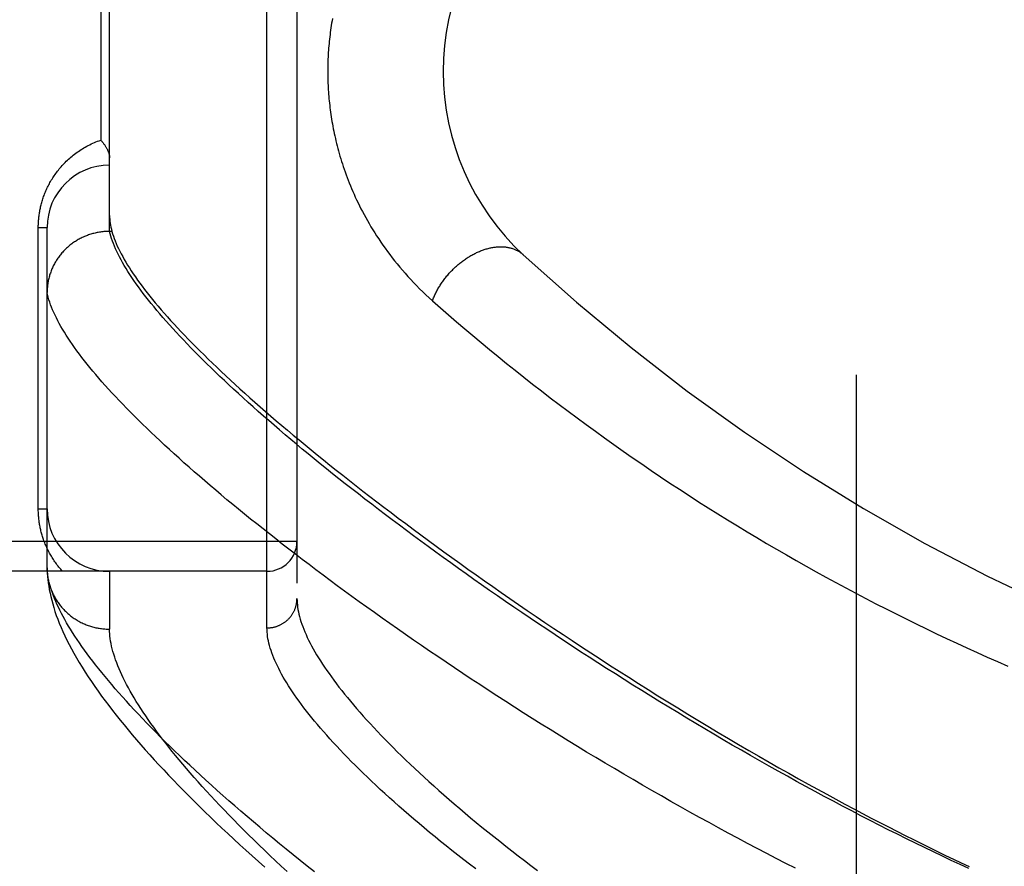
# Model space of a CAD drawing. Header units: inches. Extents: x 0 to 189, y 0 to 122.
# Tile 127 of 226: x 83.367 to 84.352, y 58.326 to 59.172. Entities that reach past the tile are written whole.
import ezdxf

# ---------------------------------------------------------------- set-up
doc = ezdxf.new("R2010")
doc.units = ezdxf.units.IN
doc.header["$LTSCALE"] = 10.388889
doc.header["$MEASUREMENT"] = 0
doc.linetypes.add('HIDDEN', pattern=[0.2, 0.1, -0.1])
for name, color, linetype in [('DEFAULT_2', 8, 'HIDDEN'), ('RIGHTHAND_DOOR_ASSEMBLY', 7, 'CONTINUOUS'), ('SUBPANEL', 7, 'CONTINUOUS')]:
    doc.layers.add(name, color=color, linetype=linetype)

msp = doc.modelspace()

# ---------------------------------------------------------------- linework, layer by layer
at = {"layer": 'DEFAULT_2', "color": 8, "linetype": 'HIDDEN'}
msp.add_line((84.204, 81.67251), (84.204, 36.56851), dxfattribs=at)
at = {"layer": 'RIGHTHAND_DOOR_ASSEMBLY', "color": 8, "linetype": 'HIDDEN'}
for p, q in [((83.61475, 58.56394), (83.61475, 59.67708)), ((83.64475, 59.64769), (83.64475, 58.59333)), ((83.45725, 58.96048), (83.45725, 59.28053)), ((83.44846, 59.18926), (83.44846, 59.05176)), ((83.38596, 58.96426), (83.39475, 58.96426)), ((83.38596, 58.68301), (83.38596, 58.96426)), ((83.39475, 58.62389), (83.39475, 58.96426)), ((83.45725, 58.96048), (83.45611, 58.96047)), ((83.45962, 58.96048), (83.45725, 58.96048)), ((83.38596, 58.68301), (83.39475, 58.68301)), ((83.64475, 58.65051), (82.55275, 58.65051)), ((83.61475, 58.62051), (82.55275, 58.62051)), ((83.39475, 58.62389), (83.3948, 58.62149)), ((83.45725, 58.62051), (83.45725, 58.56269))]:
    msp.add_line(p, q, dxfattribs=at)
for points in [[(83.68022, 59.17329), (83.67981, 59.17096), (83.67942, 59.16865), (83.67906, 59.16634), (83.67871, 59.16405), (83.67838, 59.16177), (83.67808, 59.1595), (83.67779, 59.15724), (83.67752, 59.15499), (83.67727, 59.15275), (83.67703, 59.15052), (83.67682, 59.14829), (83.67662, 59.14607), (83.67644, 59.14385), (83.67627, 59.14165), (83.67612, 59.13944), (83.67599, 59.13724), (83.67588, 59.13504), (83.67578, 59.13285), (83.67569, 59.13066), (83.67563, 59.12847), (83.67558, 59.12628), (83.67554, 59.12409), (83.67553, 59.12191), (83.67552, 59.11972), (83.67554, 59.11753), (83.67557, 59.11534), (83.67561, 59.11314), (83.67568, 59.11095), (83.67575, 59.10874), (83.67585, 59.10654), (83.67596, 59.10433), (83.67609, 59.10212), (83.67623, 59.0999), (83.6764, 59.09768), (83.67657, 59.09545), (83.67677, 59.09321), (83.67699, 59.09096), (83.67722, 59.08871), (83.67747, 59.08645), (83.67774, 59.08418), (83.67803, 59.08189), (83.67833, 59.0796), (83.67866, 59.0773), (83.67901, 59.07498), (83.67938, 59.07265), (83.67977, 59.07031), (83.68018, 59.06795), (83.68061, 59.06558), (83.68106, 59.06319), (83.68154, 59.06079), (83.68205, 59.05837), (83.68257, 59.05593), (83.68313, 59.05348), (83.68371, 59.051), (83.68431, 59.04851), (83.68495, 59.046), (83.68561, 59.04346), (83.6863, 59.04091), (83.68702, 59.03835), (83.68776, 59.03576), (83.68854, 59.03316), (83.68935, 59.03055), (83.69019, 59.02791), (83.69107, 59.02526), (83.69198, 59.02259), (83.69292, 59.01989), (83.6939, 59.01719), (83.69491, 59.01446), (83.69596, 59.01171), (83.69705, 59.00894), (83.69818, 59.00616), (83.69935, 59.00335), (83.70056, 59.00053), (83.70181, 58.99769), (83.70311, 58.99482), (83.70445, 58.99194), (83.70584, 58.98904), (83.70728, 58.98612), (83.70876, 58.98318), (83.71029, 58.98022), (83.71188, 58.97724), (83.71351, 58.97425), (83.7152, 58.97124), (83.71694, 58.96822), (83.71874, 58.96518), (83.72059, 58.96212), (83.7225, 58.95906), (83.72447, 58.95598), (83.7265, 58.95289), (83.72859, 58.94978), (83.73074, 58.94667), (83.73295, 58.94356), (83.73522, 58.94044), (83.73755, 58.93731), (83.73995, 58.93418), (83.74241, 58.93105), (83.74494, 58.92792), (83.74753, 58.92479), (83.75019, 58.92167), (83.75291, 58.91856), (83.75569, 58.91545), (83.75854, 58.91236), (83.76146, 58.90928), (83.76443, 58.90622), (83.76747, 58.90317), (83.77058, 58.90015), (83.77374, 58.89714), (83.77697, 58.89416), (83.78027, 58.8912)], [(83.38596, 58.96426), (83.38597, 58.96534), (83.38599, 58.96641), (83.38602, 58.96748), (83.38606, 58.96855), (83.38612, 58.96962), (83.38619, 58.97069), (83.38627, 58.97177), (83.38636, 58.97285), (83.38647, 58.97393), (83.38659, 58.97502), (83.38673, 58.97611), (83.38687, 58.9772), (83.38704, 58.9783), (83.38721, 58.97939), (83.3874, 58.98049), (83.3876, 58.9816), (83.38782, 58.98271), (83.38806, 58.98382), (83.38831, 58.98494), (83.38857, 58.98607), (83.38885, 58.98719), (83.38915, 58.98833), (83.38947, 58.98947), (83.3898, 58.99061), (83.39015, 58.99176), (83.39052, 58.99292), (83.3909, 58.99408), (83.39131, 58.99524), (83.39173, 58.9964), (83.39217, 58.99757), (83.39263, 58.99874), (83.39311, 58.99991), (83.39361, 59.00109), (83.39413, 59.00226), (83.39467, 59.00343), (83.39523, 59.0046), (83.3958, 59.00577), (83.3964, 59.00694), (83.39702, 59.00811), (83.39765, 59.00927), (83.39831, 59.01043), (83.39899, 59.01159), (83.39969, 59.01275), (83.40042, 59.01391), (83.40116, 59.01506), (83.40193, 59.01621), (83.40272, 59.01735), (83.40353, 59.01849), (83.40437, 59.01963), (83.40522, 59.02076), (83.4061, 59.02188), (83.40701, 59.023), (83.40794, 59.02411), (83.40889, 59.02521), (83.40987, 59.02631), (83.41087, 59.0274), (83.41189, 59.02848), (83.41294, 59.02955), (83.41401, 59.03061), (83.41511, 59.03166), (83.41623, 59.03269), (83.41738, 59.03372), (83.41855, 59.03473), (83.41974, 59.03573), (83.42096, 59.03672), (83.42221, 59.03769), (83.42348, 59.03864), (83.42477, 59.03958), (83.42609, 59.0405), (83.42743, 59.0414), (83.42879, 59.04229), (83.43018, 59.04315), (83.43159, 59.044), (83.43302, 59.04482), (83.43447, 59.04563), (83.43595, 59.04641), (83.43744, 59.04716), (83.43896, 59.0479), (83.4405, 59.04861), (83.44206, 59.04929), (83.44363, 59.04995), (83.44522, 59.05058), (83.44684, 59.05118), (83.44846, 59.05176)], [(83.44846, 59.05176), (83.44896, 59.0512), (83.44945, 59.05063), (83.44992, 59.05007), (83.45038, 59.0495), (83.45083, 59.04893), (83.45127, 59.04836), (83.45169, 59.0478), (83.4521, 59.04723), (83.45249, 59.04666), (83.45287, 59.0461), (83.45323, 59.04553), (83.45358, 59.04497), (83.45391, 59.04441), (83.45423, 59.04386), (83.45453, 59.04331), (83.45482, 59.04276), (83.45509, 59.04222), (83.45534, 59.04168), (83.45558, 59.04115), (83.4558, 59.04063), (83.45601, 59.04011), (83.4562, 59.0396), (83.45637, 59.0391), (83.45653, 59.03861), (83.45667, 59.03812), (83.45679, 59.03764), (83.4569, 59.03717), (83.457, 59.03671), (83.45707, 59.03626), (83.45714, 59.03582), (83.45719, 59.03539), (83.45722, 59.03497), (83.45724, 59.03456), (83.45725, 59.03416)], [(83.45725, 58.97646), (83.45729, 58.97458), (83.4574, 58.97268), (83.45758, 58.97074), (83.45784, 58.96876), (83.45818, 58.96674), (83.45858, 58.96469), (83.45906, 58.9626), (83.45962, 58.96048)], [(83.45611, 58.96047), (83.45498, 58.96044), (83.45385, 58.96039), (83.45273, 58.96032), (83.4516, 58.96023), (83.45048, 58.96012), (83.44936, 58.95999), (83.44824, 58.95984), (83.44713, 58.95967), (83.44602, 58.95948), (83.44491, 58.95928), (83.4438, 58.95905), (83.4427, 58.9588), (83.44161, 58.95853), (83.44052, 58.95825), (83.43944, 58.95794), (83.43836, 58.95762), (83.43728, 58.95727), (83.43622, 58.95691), (83.43516, 58.95653), (83.43411, 58.95613), (83.43306, 58.95571), (83.43203, 58.95528), (83.431, 58.95482), (83.42998, 58.95435), (83.42897, 58.95386), (83.42797, 58.95335), (83.42698, 58.95282), (83.42599, 58.95228), (83.42502, 58.95172), (83.42406, 58.95114), (83.42311, 58.95054), (83.42217, 58.94993), (83.42124, 58.9493), (83.42033, 58.94866), (83.41942, 58.948), (83.41853, 58.94732), (83.41765, 58.94663), (83.41678, 58.94592), (83.41593, 58.9452), (83.41509, 58.94446), (83.41426, 58.94371), (83.41345, 58.94294), (83.41265, 58.94216), (83.41187, 58.94136), (83.4111, 58.94056), (83.41035, 58.93973), (83.40961, 58.9389), (83.40889, 58.93805), (83.40818, 58.93719), (83.40749, 58.93631), (83.40682, 58.93543), (83.40616, 58.93453), (83.40552, 58.93362), (83.40489, 58.9327), (83.40429, 58.93177), (83.40369, 58.93083), (83.40312, 58.92988), (83.40257, 58.92892), (83.40203, 58.92795), (83.40151, 58.92696), (83.40101, 58.92598), (83.40053, 58.92498), (83.40006, 58.92397), (83.39962, 58.92296), (83.39919, 58.92193), (83.39878, 58.9209), (83.39839, 58.91987), (83.39802, 58.91882), (83.39767, 58.91777), (83.39734, 58.91672), (83.39703, 58.91565), (83.39674, 58.91459), (83.39646, 58.91351), (83.39621, 58.91244), (83.39598, 58.91136), (83.39577, 58.91027), (83.39557, 58.90918), (83.3954, 58.90809), (83.39525, 58.907), (83.39512, 58.9059), (83.39501, 58.9048), (83.39491, 58.9037), (83.39484, 58.9026), (83.39479, 58.90149), (83.39476, 58.90039), (83.39475, 58.89928)], [(83.46022, 58.95077), (83.45934, 58.95326), (83.45856, 58.95571), (83.45786, 58.95812), (83.45725, 58.96048)], [(83.45962, 58.96048), (83.4603, 58.95815), (83.46107, 58.95577), (83.46193, 58.95335), (83.46288, 58.95089), (83.46391, 58.94839), (83.46503, 58.94584), (83.46623, 58.94325), (83.46753, 58.94061), (83.46891, 58.93793), (83.47038, 58.93521), (83.47193, 58.93245), (83.47358, 58.92964), (83.47531, 58.92678), (83.47713, 58.92389), (83.47904, 58.92094), (83.48104, 58.91796), (83.48312, 58.91493), (83.4853, 58.91185), (83.48756, 58.90873), (83.48992, 58.90557), (83.49236, 58.90236), (83.49489, 58.89911), (83.49751, 58.89581), (83.50022, 58.89246), (83.50302, 58.88908), (83.50592, 58.88564), (83.5089, 58.88216), (83.51197, 58.87864), (83.51513, 58.87507), (83.51838, 58.87146), (83.52173, 58.8678), (83.52516, 58.86409), (83.52869, 58.86034), (83.5323, 58.85655), (83.53601, 58.85271), (83.53981, 58.84882), (83.5437, 58.84489), (83.54769, 58.84091), (83.55176, 58.83689), (83.55593, 58.83282), (83.56019, 58.8287), (83.56455, 58.82454), (83.56899, 58.82034), (83.57353, 58.81609), (83.57817, 58.81179), (83.58289, 58.80745), (83.58771, 58.80306), (83.59262, 58.79863), (83.59763, 58.79416), (83.60273, 58.78964), (83.60792, 58.78507), (83.61321, 58.78046), (83.6186, 58.7758), (83.62407, 58.7711), (83.62964, 58.76636), (83.63531, 58.76157), (83.64107, 58.75674), (83.64693, 58.75187), (83.65288, 58.74695), (83.65892, 58.74198), (83.66506, 58.73698), (83.67129, 58.73193), (83.67762, 58.72684), (83.68405, 58.72171), (83.69057, 58.71654), (83.69718, 58.71133), (83.70389, 58.70607), (83.7107, 58.70078), (83.7176, 58.69545), (83.72459, 58.69007), (83.73168, 58.68466), (83.73886, 58.67921), (83.74614, 58.67372), (83.75351, 58.6682), (83.76097, 58.66263), (83.76853, 58.65704), (83.77618, 58.65141), (83.78392, 58.64574), (83.79176, 58.64004), (83.79969, 58.63431), (83.80771, 58.62855), (83.81582, 58.62275), (83.82402, 58.61693), (83.83232, 58.61107), (83.8407, 58.60519), (83.84917, 58.59929), (83.85773, 58.59335), (83.86637, 58.5874), (83.87511, 58.58142), (83.88393, 58.57541), (83.89284, 58.56939), (83.90182, 58.56335), (83.91089, 58.55729), (83.92005, 58.55122), (83.92928, 58.54513), (83.93859, 58.53903), (83.94798, 58.53292), (83.95745, 58.5268), (83.96699, 58.52067), (83.97661, 58.51453), (83.98629, 58.50839), (83.99605, 58.50225), (84.00587, 58.49611), (84.01576, 58.48998), (84.02571, 58.48385), (84.03572, 58.47773), (84.0458, 58.47161), (84.05594, 58.46551), (84.06613, 58.45941), (84.07635, 58.45335), (84.08658, 58.44733), (84.09679, 58.44138), (84.10693, 58.4355), (84.11699, 58.42972), (84.12696, 58.42405), (84.1368, 58.41849), (84.14649, 58.41306), (84.15604, 58.40775), (84.16544, 58.40257), (84.1747, 58.39751), (84.18383, 58.39256), (84.19284, 58.38772), (84.20173, 58.38298), (84.21053, 58.37833), (84.21923, 58.37377), (84.22784, 58.36929), (84.23638, 58.36489), (84.24482, 58.36058), (84.25315, 58.35636), (84.26138, 58.35222), (84.26952, 58.34817), (84.27759, 58.34418), (84.28561, 58.34026), (84.29356, 58.33641), (84.30146, 58.33261), (84.30931, 58.32887), (84.3171, 58.3252)], [(84.31703, 58.32315), (84.3082, 58.32724), (84.29933, 58.33139), (84.29043, 58.33561), (84.28149, 58.33988), (84.27252, 58.34421), (84.26351, 58.3486), (84.25448, 58.35305), (84.24542, 58.35755), (84.23634, 58.36211), (84.22723, 58.36672), (84.2181, 58.37138), (84.20896, 58.3761), (84.1998, 58.38087), (84.19062, 58.38568), (84.18143, 58.39055), (84.17224, 58.39546), (84.16303, 58.40041), (84.15382, 58.40541), (84.14461, 58.41046), (84.13539, 58.41554), (84.12618, 58.42066), (84.11697, 58.42582), (84.10777, 58.43102), (84.09858, 58.43626), (84.08939, 58.44152), (84.08022, 58.44682), (84.07107, 58.45215), (84.06193, 58.45751), (84.05282, 58.46289), (84.04373, 58.4683), (84.03466, 58.47373), (84.02563, 58.47918), (84.01662, 58.48466), (84.00764, 58.49015), (83.99869, 58.49566), (83.98977, 58.50118), (83.98089, 58.50672), (83.97205, 58.51228), (83.96326, 58.51784), (83.9545, 58.52341), (83.94579, 58.52899), (83.93713, 58.53457), (83.92851, 58.54016), (83.91995, 58.54575), (83.91144, 58.55134), (83.90298, 58.55693), (83.89458, 58.56252), (83.88623, 58.5681), (83.87794, 58.57368), (83.86971, 58.57926), (83.86154, 58.58482), (83.85344, 58.59038), (83.8454, 58.59593), (83.83742, 58.60146), (83.82951, 58.60698), (83.82167, 58.61249), (83.8139, 58.61799), (83.80619, 58.62346), (83.79856, 58.62892), (83.791, 58.63437), (83.78351, 58.63979), (83.77609, 58.64519), (83.76875, 58.65057), (83.76148, 58.65593), (83.75429, 58.66127), (83.74718, 58.66658), (83.74014, 58.67186), (83.73318, 58.67712), (83.7263, 58.68236), (83.7195, 58.68756), (83.71278, 58.69274), (83.70615, 58.69789), (83.69959, 58.70301), (83.69311, 58.7081), (83.68672, 58.71316), (83.68041, 58.71818), (83.67418, 58.72318), (83.66804, 58.72814), (83.66198, 58.73306), (83.656, 58.73796), (83.65011, 58.74281), (83.64431, 58.74764), (83.63859, 58.75243), (83.63295, 58.75718), (83.62741, 58.7619), (83.62194, 58.76657), (83.61657, 58.77122), (83.61128, 58.77582), (83.60608, 58.78039), (83.60096, 58.78492), (83.59593, 58.7894), (83.59099, 58.79386), (83.58614, 58.79827), (83.58138, 58.80264), (83.5767, 58.80697), (83.57211, 58.81126), (83.56761, 58.81551), (83.5632, 58.81972), (83.55887, 58.82389), (83.55464, 58.82802), (83.55049, 58.83211), (83.54643, 58.83615), (83.54246, 58.84016), (83.53858, 58.84412), (83.53479, 58.84804), (83.53108, 58.85192), (83.52747, 58.85575), (83.52394, 58.85955), (83.5205, 58.8633), (83.51715, 58.86701), (83.51389, 58.87067), (83.51072, 58.8743), (83.50763, 58.87788), (83.50464, 58.88141), (83.50173, 58.88491), (83.49891, 58.88836), (83.49619, 58.89177), (83.49355, 58.89513), (83.491, 58.89845), (83.48853, 58.90173), (83.48616, 58.90496), (83.48388, 58.90815), (83.48168, 58.9113), (83.47957, 58.9144), (83.47756, 58.91746), (83.47562, 58.92047), (83.47378, 58.92345), (83.47203, 58.92637), (83.47036, 58.92926), (83.46879, 58.9321), (83.4673, 58.9349), (83.4659, 58.93765), (83.46459, 58.94036), (83.46336, 58.94303), (83.46222, 58.94565), (83.46118, 58.94823), (83.46022, 58.95077)], [(83.78027, 58.8912), (83.78064, 58.89219), (83.78103, 58.89318), (83.78144, 58.89417), (83.78186, 58.89515), (83.7823, 58.89614), (83.78275, 58.89712), (83.78322, 58.8981), (83.7837, 58.89908), (83.7842, 58.90006), (83.78471, 58.90103), (83.78524, 58.902), (83.78579, 58.90297), (83.78634, 58.90393), (83.78691, 58.90489), (83.7875, 58.90584), (83.7881, 58.90679), (83.78871, 58.90774), (83.78934, 58.90867), (83.78998, 58.90961), (83.79063, 58.91053), (83.7913, 58.91145), (83.79197, 58.91236), (83.79266, 58.91327), (83.79337, 58.91417), (83.79408, 58.91506), (83.79481, 58.91594), (83.79555, 58.91682), (83.79629, 58.91768), (83.79705, 58.91854), (83.79782, 58.91939), (83.7986, 58.92022), (83.79939, 58.92105), (83.80019, 58.92187), (83.801, 58.92268), (83.80182, 58.92348), (83.80265, 58.92426), (83.80349, 58.92504), (83.80433, 58.9258), (83.80519, 58.92655), (83.80605, 58.92729), (83.80692, 58.92802), (83.80779, 58.92874), (83.80868, 58.92944), (83.80957, 58.93013), (83.81046, 58.93081), (83.81137, 58.93148), (83.81228, 58.93213), (83.81319, 58.93276), (83.81411, 58.93339), (83.81503, 58.934), (83.81596, 58.93459), (83.8169, 58.93517), (83.81783, 58.93574), (83.81877, 58.93629), (83.81972, 58.93682), (83.82066, 58.93734), (83.82161, 58.93785), (83.82257, 58.93833), (83.82352, 58.93881), (83.82448, 58.93926), (83.82543, 58.93971), (83.82639, 58.94013), (83.82735, 58.94054), (83.82831, 58.94093), (83.82927, 58.9413), (83.83023, 58.94166), (83.83119, 58.942), (83.83215, 58.94233), (83.83311, 58.94263), (83.83406, 58.94292), (83.83502, 58.9432), (83.83597, 58.94345), (83.83692, 58.94369), (83.83786, 58.94391), (83.83881, 58.94411), (83.83975, 58.94429), (83.84068, 58.94446), (83.84162, 58.94461), (83.84254, 58.94474), (83.84347, 58.94485), (83.84439, 58.94495), (83.8453, 58.94502), (83.84621, 58.94508), (83.84711, 58.94512), (83.848, 58.94515), (83.84889, 58.94515), (83.84978, 58.94514), (83.85065, 58.9451), (83.85152, 58.94505), (83.85238, 58.94498), (83.85323, 58.9449), (83.85408, 58.94479), (83.85491, 58.94467), (83.85574, 58.94453), (83.85656, 58.94437), (83.85736, 58.9442), (83.85816, 58.944), (83.85895, 58.94379), (83.85973, 58.94356), (83.8605, 58.94332), (83.86126, 58.94305), (83.862, 58.94277), (83.86274, 58.94247), (83.86346, 58.94216), (83.86418, 58.94182), (83.86488, 58.94147), (83.86557, 58.9411), (83.86624, 58.94072), (83.8669, 58.94032), (83.86756, 58.9399), (83.86819, 58.93947), (83.86882, 58.93902), (83.86943, 58.93855), (83.87003, 58.93807), (83.87061, 58.93758), (83.87118, 58.93706)], [(83.42957, 58.83448), (83.42706, 58.83778), (83.42465, 58.84104), (83.42232, 58.84425), (83.42009, 58.84741), (83.41794, 58.85054), (83.41589, 58.85362), (83.41393, 58.85665), (83.41206, 58.85965), (83.41027, 58.86259), (83.40858, 58.8655), (83.40698, 58.86836), (83.40547, 58.87118), (83.40405, 58.87395), (83.40271, 58.87668), (83.40147, 58.87936), (83.40032, 58.88201), (83.39925, 58.8846), (83.39828, 58.88716), (83.3974, 58.88967), (83.3966, 58.89214), (83.39589, 58.89456), (83.39528, 58.89695), (83.39475, 58.89928)], [(83.78027, 58.8912), (83.78826, 58.88416), (83.7963, 58.87715), (83.80439, 58.87016), (83.81255, 58.86319), (83.82079, 58.85622), (83.82911, 58.84925), (83.8375, 58.8423), (83.84596, 58.83536), (83.85449, 58.82844), (83.86309, 58.82153), (83.87176, 58.81465), (83.88049, 58.80778), (83.88928, 58.80095), (83.89813, 58.79413), (83.90705, 58.78735), (83.91601, 58.7806), (83.92504, 58.77388), (83.93411, 58.76719), (83.94324, 58.76054), (83.95242, 58.75393), (83.96164, 58.74736), (83.97091, 58.74083), (83.98023, 58.73433), (83.98959, 58.72788), (83.99899, 58.72148), (84.00844, 58.71512), (84.01792, 58.7088), (84.02744, 58.70253), (84.037, 58.69631), (84.04659, 58.69014), (84.05622, 58.68402), (84.06588, 58.67795), (84.07557, 58.67193), (84.08529, 58.66596), (84.09504, 58.66004), (84.10482, 58.65418), (84.11463, 58.64837), (84.12446, 58.64261), (84.13431, 58.63691), (84.1442, 58.63127), (84.1541, 58.62567), (84.16402, 58.62014), (84.17397, 58.61466), (84.18394, 58.60923), (84.19392, 58.60387), (84.20393, 58.59856), (84.21395, 58.5933), (84.22399, 58.58811), (84.23405, 58.58297), (84.24412, 58.57788), (84.25421, 58.57286), (84.26431, 58.56789), (84.27442, 58.56298), (84.28455, 58.55813), (84.29469, 58.55334), (84.30484, 58.5486), (84.315, 58.54392), (84.32517, 58.5393), (84.33535, 58.53474), (84.34554, 58.53023), (84.35574, 58.52578)], [(84.14349, 58.32348), (84.13387, 58.32838), (84.12426, 58.33332), (84.11464, 58.33831), (84.10501, 58.34335), (84.09539, 58.34843), (84.08578, 58.35355), (84.07617, 58.35871), (84.06657, 58.36391), (84.05698, 58.36915), (84.04741, 58.37442), (84.03785, 58.37973), (84.02831, 58.38507), (84.01879, 58.39043), (84.00929, 58.39583), (83.99982, 58.40126), (83.99038, 58.4067), (83.98097, 58.41217), (83.97159, 58.41766), (83.96225, 58.42318), (83.95295, 58.42871), (83.94368, 58.43425), (83.93445, 58.43982), (83.92526, 58.4454), (83.91612, 58.45099), (83.90702, 58.45659), (83.89797, 58.4622), (83.88898, 58.46781), (83.88003, 58.47343), (83.87114, 58.47906), (83.86231, 58.48469), (83.85353, 58.49031), (83.84481, 58.49594), (83.83616, 58.50156), (83.82757, 58.50718), (83.81904, 58.5128), (83.81058, 58.5184), (83.80218, 58.524), (83.79385, 58.52959), (83.78559, 58.53517), (83.7774, 58.54073), (83.76929, 58.54628), (83.76125, 58.55182), (83.75328, 58.55734), (83.74539, 58.56285), (83.73757, 58.56833), (83.72983, 58.5738), (83.72217, 58.57925), (83.71458, 58.58467), (83.70708, 58.59008), (83.69966, 58.59546), (83.69231, 58.60081), (83.68506, 58.60614), (83.67788, 58.61145), (83.67079, 58.61673), (83.66378, 58.62197), (83.65685, 58.6272), (83.65001, 58.63239), (83.64326, 58.63755), (83.63659, 58.64268), (83.63001, 58.64778), (83.62352, 58.65285), (83.61711, 58.65789), (83.61079, 58.66289), (83.60456, 58.66786), (83.59842, 58.67279), (83.59237, 58.67769), (83.5864, 58.68255), (83.58053, 58.68738), (83.57474, 58.69217), (83.56905, 58.69692), (83.56344, 58.70164), (83.55793, 58.70632), (83.5525, 58.71096), (83.54717, 58.71556), (83.54193, 58.72013), (83.53677, 58.72465), (83.53171, 58.72914), (83.52674, 58.73358), (83.52186, 58.73799), (83.51707, 58.74235), (83.51238, 58.74668), (83.50777, 58.75096), (83.50326, 58.7552), (83.49883, 58.7594), (83.4945, 58.76356), (83.49026, 58.76768), (83.48612, 58.77175), (83.48206, 58.77578), (83.47809, 58.77978), (83.47422, 58.78372), (83.47044, 58.78763), (83.46675, 58.79149), (83.46315, 58.79531), (83.45964, 58.79909), (83.45622, 58.80282), (83.45289, 58.80652), (83.44966, 58.81016), (83.44652, 58.81377), (83.44346, 58.81733), (83.4405, 58.82085), (83.43763, 58.82432), (83.43485, 58.82775), (83.43216, 58.83114), (83.42957, 58.83448)], [(83.41027, 58.62051), (83.40934, 58.62155), (83.40842, 58.62259), (83.40753, 58.62364), (83.40666, 58.6247), (83.40581, 58.62576), (83.40498, 58.62683), (83.40417, 58.6279), (83.40339, 58.62898), (83.40262, 58.63006), (83.40187, 58.63114), (83.40114, 58.63223), (83.40044, 58.63333), (83.39975, 58.63442), (83.39908, 58.63552), (83.39843, 58.63662), (83.3978, 58.63773), (83.39719, 58.63883), (83.3966, 58.63994), (83.39603, 58.64105), (83.39547, 58.64216), (83.39493, 58.64328), (83.39441, 58.64439), (83.39391, 58.64551), (83.39342, 58.64662), (83.39295, 58.64774), (83.3925, 58.64885), (83.39207, 58.64996), (83.39165, 58.65107), (83.39125, 58.65218), (83.39087, 58.65328), (83.3905, 58.65438), (83.39015, 58.65548), (83.38982, 58.65657), (83.3895, 58.65766), (83.3892, 58.65875), (83.38892, 58.65983), (83.38864, 58.6609), (83.38839, 58.66197), (83.38814, 58.66304), (83.38791, 58.66411), (83.3877, 58.66517), (83.3875, 58.66623), (83.38731, 58.66729), (83.38713, 58.66834), (83.38697, 58.6694), (83.38682, 58.67045), (83.38668, 58.6715), (83.38656, 58.67255), (83.38644, 58.67359), (83.38634, 58.67464), (83.38625, 58.67568), (83.38618, 58.67672), (83.38611, 58.67775), (83.38606, 58.67879), (83.38602, 58.67984), (83.38599, 58.68089), (83.38597, 58.68194), (83.38596, 58.68301)], [(83.39755, 58.60685), (83.39689, 58.60943), (83.39631, 58.61195), (83.39583, 58.61444), (83.39543, 58.61687), (83.39511, 58.61926), (83.39489, 58.6216), (83.39475, 58.62389)], [(83.3948, 58.62149), (83.39495, 58.61853), (83.39518, 58.61545), (83.3955, 58.61227), (83.3959, 58.60901), (83.3964, 58.60567), (83.39699, 58.60226), (83.39768, 58.59877), (83.39847, 58.59522), (83.39936, 58.5916), (83.40035, 58.58792), (83.40146, 58.58418), (83.40267, 58.58037), (83.404, 58.5765), (83.40545, 58.57257), (83.40701, 58.56856), (83.4087, 58.56449), (83.41051, 58.56034), (83.41245, 58.55612), (83.41452, 58.55183), (83.41672, 58.54747), (83.41906, 58.54302), (83.42154, 58.53851), (83.42416, 58.53392), (83.4269, 58.52926), (83.42978, 58.52456), (83.43278, 58.51981), (83.43589, 58.51503), (83.4391, 58.51023), (83.44241, 58.50542), (83.4458, 58.50061), (83.44927, 58.49581), (83.45282, 58.49101), (83.45645, 58.4862), (83.46016, 58.48139), (83.46396, 58.47656), (83.46784, 58.47171), (83.47181, 58.46684), (83.47587, 58.46195), (83.48002, 58.45703), (83.48425, 58.45209), (83.48857, 58.44712), (83.49298, 58.44213), (83.49747, 58.43712), (83.50205, 58.43207), (83.50671, 58.427), (83.51147, 58.4219), (83.51631, 58.41677), (83.52124, 58.41161), (83.52625, 58.40642), (83.53136, 58.40119), (83.53657, 58.39593), (83.54186, 58.39064), (83.54724, 58.38531), (83.55272, 58.37995), (83.55828, 58.37456), (83.56394, 58.36913), (83.56969, 58.36367), (83.57553, 58.35818), (83.58147, 58.35265), (83.58749, 58.34709), (83.59362, 58.34149), (83.59983, 58.33586), (83.60614, 58.3302), (83.61254, 58.3245)], [(83.39484, 58.62054), (83.39492, 58.61943), (83.39501, 58.61831), (83.39513, 58.6172), (83.39526, 58.61609), (83.39542, 58.61498), (83.39559, 58.61388), (83.39579, 58.61278), (83.39601, 58.61168), (83.39625, 58.61059), (83.3965, 58.6095), (83.39678, 58.60841), (83.39708, 58.60734), (83.3974, 58.60626), (83.39774, 58.60519), (83.3981, 58.60413), (83.39848, 58.60308), (83.39887, 58.60203), (83.39929, 58.60099), (83.39973, 58.59996), (83.40019, 58.59893), (83.40066, 58.59792), (83.40115, 58.59691), (83.40167, 58.59591), (83.4022, 58.59492), (83.40275, 58.59394), (83.40332, 58.59297), (83.4039, 58.59201), (83.4045, 58.59106), (83.40513, 58.59013), (83.40576, 58.5892), (83.40642, 58.58828), (83.40709, 58.58738), (83.40778, 58.58649), (83.40849, 58.58561), (83.40921, 58.58475), (83.40995, 58.58389), (83.4107, 58.58305), (83.41147, 58.58223), (83.41226, 58.58142), (83.41306, 58.58062), (83.41387, 58.57984), (83.4147, 58.57907), (83.41554, 58.57831), (83.4164, 58.57758), (83.41727, 58.57685), (83.41816, 58.57615), (83.41905, 58.57545), (83.41996, 58.57478), (83.42088, 58.57412), (83.42182, 58.57348), (83.42277, 58.57285), (83.42372, 58.57225), (83.42469, 58.57165), (83.42567, 58.57108), (83.42666, 58.57053), (83.42766, 58.56999), (83.42867, 58.56947), (83.42969, 58.56896), (83.43072, 58.56848), (83.43176, 58.56802), (83.43281, 58.56757), (83.43386, 58.56714), (83.43492, 58.56673), (83.43599, 58.56634), (83.43707, 58.56597), (83.43815, 58.56562), (83.43924, 58.56529), (83.44034, 58.56498), (83.44144, 58.56468), (83.44255, 58.56441), (83.44366, 58.56416), (83.44478, 58.56393), (83.4459, 58.56371), (83.44702, 58.56352), (83.44815, 58.56335), (83.44928, 58.56319), (83.45041, 58.56306), (83.45155, 58.56295), (83.45269, 58.56286), (83.45383, 58.56279), (83.45497, 58.56274), (83.45611, 58.56271), (83.45725, 58.56269)], [(83.66221, 58.32004), (83.65503, 58.32572), (83.64795, 58.33136), (83.64097, 58.33697), (83.63408, 58.34254), (83.62729, 58.34809), (83.62061, 58.35359), (83.61402, 58.35906), (83.60754, 58.36449), (83.60115, 58.36988), (83.59487, 58.37524), (83.58868, 58.38055), (83.5826, 58.38583), (83.57661, 58.39106), (83.57073, 58.39625), (83.56495, 58.4014), (83.55927, 58.40651), (83.55369, 58.41157), (83.54821, 58.41659), (83.54283, 58.42156), (83.53755, 58.42649), (83.53237, 58.43138), (83.52729, 58.43622), (83.52231, 58.44101), (83.51743, 58.44576), (83.51265, 58.45046), (83.50797, 58.45511), (83.50339, 58.45972), (83.49891, 58.46428), (83.49453, 58.46879), (83.49024, 58.47326), (83.48605, 58.47767), (83.48197, 58.48204), (83.47797, 58.48636), (83.47408, 58.49063), (83.47028, 58.49486), (83.46658, 58.49903), (83.46298, 58.50316), (83.45947, 58.50723), (83.45606, 58.51126), (83.45274, 58.51524), (83.44952, 58.51917), (83.44639, 58.52305), (83.44336, 58.52688), (83.44043, 58.53067), (83.43758, 58.5344), (83.43483, 58.53809), (83.43218, 58.54172), (83.42962, 58.54531), (83.42715, 58.54885), (83.42477, 58.55234), (83.42249, 58.55578), (83.42029, 58.55917), (83.4182, 58.56251), (83.41619, 58.56581), (83.41427, 58.56905), (83.41245, 58.57225), (83.41071, 58.5754), (83.40907, 58.5785), (83.40751, 58.58155), (83.40605, 58.58455), (83.40467, 58.58751), (83.40339, 58.59041), (83.4022, 58.59327), (83.40109, 58.59608), (83.40007, 58.59885), (83.39914, 58.60156), (83.3983, 58.60423), (83.39755, 58.60685)], [(83.61475, 58.56394), (83.61541, 58.56394), (83.61606, 58.56397), (83.61671, 58.564), (83.61737, 58.56405), (83.61802, 58.56411), (83.61867, 58.56419), (83.61931, 58.56428), (83.61996, 58.56438), (83.6206, 58.5645), (83.62124, 58.56463), (83.62188, 58.56478), (83.62252, 58.56494), (83.62315, 58.56511), (83.62377, 58.5653), (83.62439, 58.5655), (83.62501, 58.56571), (83.62562, 58.56594), (83.62623, 58.56617), (83.62683, 58.56643), (83.62743, 58.56669), (83.62802, 58.56697), (83.6286, 58.56726), (83.62918, 58.56756), (83.62975, 58.56787), (83.63031, 58.5682), (83.63087, 58.56854), (83.63142, 58.56889), (83.63196, 58.56925), (83.63249, 58.56963), (83.63301, 58.57001), (83.63353, 58.57041), (83.63403, 58.57081), (83.63453, 58.57123), (83.63502, 58.57166), (83.6355, 58.5721), (83.63596, 58.57255), (83.63642, 58.573), (83.63687, 58.57347), (83.63731, 58.57395), (83.63773, 58.57444), (83.63815, 58.57493), (83.63855, 58.57544), (83.63894, 58.57595), (83.63933, 58.57647), (83.63969, 58.577), (83.64005, 58.57754), (83.6404, 58.57808), (83.64073, 58.57863), (83.64105, 58.57919), (83.64136, 58.57976), (83.64166, 58.58033), (83.64194, 58.58091), (83.64221, 58.58149), (83.64247, 58.58208), (83.64271, 58.58267), (83.64294, 58.58327), (83.64316, 58.58388), (83.64336, 58.58449), (83.64355, 58.5851), (83.64373, 58.58572), (83.64389, 58.58634), (83.64404, 58.58697), (83.64417, 58.58759), (83.64429, 58.58822), (83.6444, 58.58886), (83.64449, 58.58949), (83.64457, 58.59013), (83.64464, 58.59076), (83.64469, 58.5914), (83.64472, 58.59204), (83.64474, 58.59268), (83.64475, 58.59333)], [(83.64475, 58.59333), (83.64479, 58.59121), (83.64491, 58.58905), (83.64511, 58.58685), (83.64539, 58.58461), (83.64575, 58.58233), (83.64619, 58.58), (83.64672, 58.57764), (83.64732, 58.57523), (83.64801, 58.57278), (83.64877, 58.57029), (83.64962, 58.56775), (83.65055, 58.56518), (83.65156, 58.56256), (83.65266, 58.5599), (83.65384, 58.55719), (83.6551, 58.55445), (83.65644, 58.55166), (83.65787, 58.54883), (83.65938, 58.54596), (83.66098, 58.54304), (83.66266, 58.54008), (83.66442, 58.53708), (83.66627, 58.53404), (83.66821, 58.53095), (83.67023, 58.52782), (83.67233, 58.52465), (83.67452, 58.52144), (83.6768, 58.51818), (83.67917, 58.51488), (83.68162, 58.51154), (83.68416, 58.50816), (83.68678, 58.50473), (83.6895, 58.50126), (83.6923, 58.49775), (83.69519, 58.4942), (83.69817, 58.4906), (83.70124, 58.48697), (83.7044, 58.48329), (83.70765, 58.47957), (83.71098, 58.47581), (83.71441, 58.47201), (83.71793, 58.46816), (83.72154, 58.46428), (83.72523, 58.46036), (83.72902, 58.4564), (83.7329, 58.45239), (83.73688, 58.44835), (83.74094, 58.44427), (83.7451, 58.44015), (83.74934, 58.43599), (83.75368, 58.4318), (83.75811, 58.42757), (83.76264, 58.4233), (83.76725, 58.41899), (83.77196, 58.41465), (83.77676, 58.41028), (83.78166, 58.40587), (83.78664, 58.40142), (83.79172, 58.39694), (83.79689, 58.39243), (83.80216, 58.38789), (83.80751, 58.38332), (83.81296, 58.37872), (83.8185, 58.37409), (83.82413, 58.36943), (83.82985, 58.36474), (83.83566, 58.36002), (83.84156, 58.35528), (83.84756, 58.35052), (83.85364, 58.34573), (83.85981, 58.34092), (83.86607, 58.33608), (83.87242, 58.33123), (83.87886, 58.32636), (83.88538, 58.32147)], [(83.6348, 58.32037), (83.62901, 58.32574), (83.62332, 58.33107), (83.61772, 58.33635), (83.61224, 58.34159), (83.60685, 58.34679), (83.60156, 58.35193), (83.59637, 58.35703), (83.59129, 58.36209), (83.5863, 58.36709), (83.58142, 58.37205), (83.57663, 58.37696), (83.57194, 58.38182), (83.56736, 58.38663), (83.56287, 58.3914), (83.55848, 58.39611), (83.55419, 58.40077), (83.55, 58.40539), (83.54591, 58.40995), (83.54191, 58.41446), (83.53801, 58.41892), (83.53421, 58.42334), (83.5305, 58.4277), (83.52689, 58.432), (83.52337, 58.43626), (83.51995, 58.44047), (83.51663, 58.44462), (83.5134, 58.44873), (83.51027, 58.45278), (83.50722, 58.45678), (83.50428, 58.46073), (83.50142, 58.46463), (83.49866, 58.46848), (83.49599, 58.47227), (83.49341, 58.47602), (83.49092, 58.47971), (83.48853, 58.48335), (83.48623, 58.48694), (83.48401, 58.49049), (83.48189, 58.49397), (83.47986, 58.49741), (83.47791, 58.5008), (83.47606, 58.50414), (83.47429, 58.50742), (83.47262, 58.51066), (83.47103, 58.51384), (83.46953, 58.51698), (83.46812, 58.52006), (83.4668, 58.52309), (83.46556, 58.52608), (83.46441, 58.52901), (83.46334, 58.5319), (83.46237, 58.53473), (83.46148, 58.53752), (83.46067, 58.54025), (83.45995, 58.54294), (83.45932, 58.54558), (83.45877, 58.54817), (83.4583, 58.55071), (83.45792, 58.55321), (83.45763, 58.55565), (83.45742, 58.55805), (83.45729, 58.56039), (83.45725, 58.56269)], [(83.8236, 58.32283), (83.81751, 58.3275), (83.81152, 58.33214), (83.80562, 58.33675), (83.79981, 58.34134), (83.79409, 58.3459), (83.78847, 58.35043), (83.78293, 58.35494), (83.77749, 58.35942), (83.77214, 58.36386), (83.76688, 58.36828), (83.76172, 58.37266), (83.75664, 58.37702), (83.75166, 58.38134), (83.74677, 58.38562), (83.74198, 58.38988), (83.73727, 58.3941), (83.73266, 58.39828), (83.72814, 58.40243), (83.72372, 58.40654), (83.71938, 58.41062), (83.71514, 58.41466), (83.71099, 58.41867), (83.70693, 58.42263), (83.70296, 58.42656), (83.69908, 58.43045), (83.69529, 58.4343), (83.6916, 58.43812), (83.68799, 58.44189), (83.68448, 58.44563), (83.68105, 58.44933), (83.67772, 58.45298), (83.67447, 58.4566), (83.67131, 58.46018), (83.66825, 58.46372), (83.66527, 58.46721), (83.66238, 58.47067), (83.65957, 58.47409), (83.65686, 58.47746), (83.65423, 58.4808), (83.65169, 58.48409), (83.64924, 58.48734), (83.64687, 58.49056), (83.64459, 58.49373), (83.6424, 58.49686), (83.64029, 58.49995), (83.63827, 58.503), (83.63633, 58.50601), (83.63448, 58.50897), (83.63271, 58.5119), (83.63103, 58.51478), (83.62943, 58.51763), (83.62791, 58.52043), (83.62648, 58.52319), (83.62514, 58.52591), (83.62387, 58.52859), (83.62269, 58.53123), (83.62159, 58.53383), (83.62058, 58.53639), (83.61964, 58.5389), (83.61879, 58.54138), (83.61802, 58.54381), (83.61733, 58.54621), (83.61673, 58.54856), (83.6162, 58.55088), (83.61576, 58.55315), (83.6154, 58.55538), (83.61511, 58.55758), (83.61491, 58.55974), (83.61479, 58.56186), (83.61475, 58.56394)]]:
    msp.add_lwpolyline(points, dxfattribs=at)
for centre, radius, start, end in [((84.04103, 59.12051), 0.25, 132.79592, 227.20408), ((83.45725, 58.96426), 0.0625, 90, 180), ((85.22996, 60.40462), 2, 227.20408, 259.66582), ((83.45725, 58.68301), 0.0625, 180, 270), ((83.61475, 58.65051), 0.03, 270, 360)]:
    msp.add_arc(centre, radius, start, end, dxfattribs=at)
at = {"layer": 'SUBPANEL', "color": 8, "linetype": 'HIDDEN'}
for p, q in [((83.79775, 79.08926), (83.79775, 39.15176)), ((83.92275, 79.08926), (83.92275, 39.15176))]:
    msp.add_line(p, q, dxfattribs=at)

doc.saveas('drawing.dxf')
